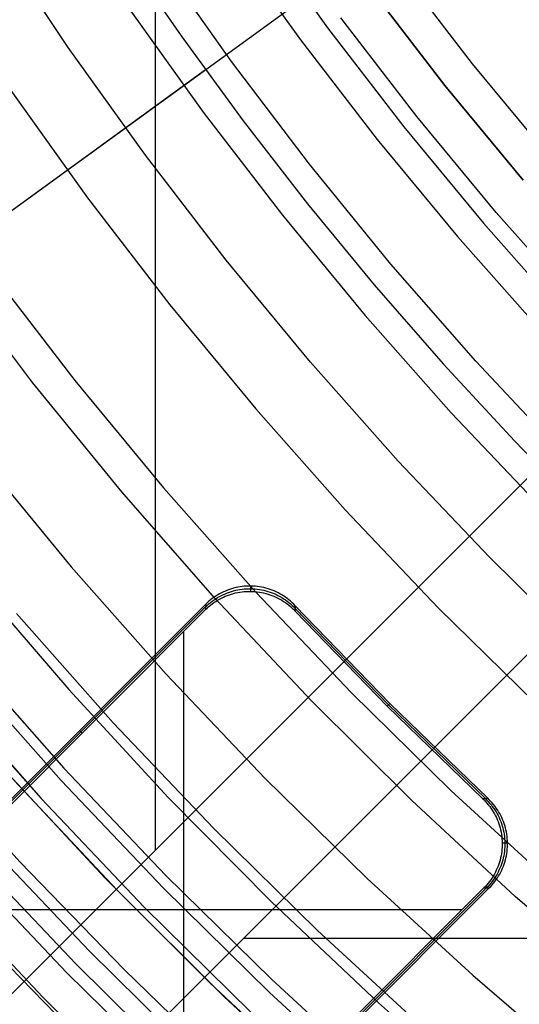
# Model space of a CAD drawing. Header units: millimetres. Extents: x 8929 to 10091, y -2708 to -1691.
# Tile 26 of 196: x 9458.58 to 9466.59, y -2108.4 to -2092.61. Entities that reach past the tile are written whole.
import ezdxf

# ---------------------------------------------------------------- set-up
doc = ezdxf.new("R2010")
doc.units = ezdxf.units.MM
for name, color, linetype in [('1', 7, 'Continuous'), ('COLOR EXT', 7, 'Continuous'), ('luz', 7, 'Continuous')]:
    doc.layers.add(name, color=color, linetype=linetype)

msp = doc.modelspace()

# ---------------------------------------------------------------- linework, layer by layer
at = {"layer": '1', "color": 7, "true_color": 0xffffff}
for p, q in [((9462.351, -2091.112, 208.403), (9463.519, -2092.742, 208.403)), ((9460.218, -2091.486, 206.672), (9461.172, -2092.873, 206.672)), ((9461.978, -2093.284, 70.904), (9460.785, -2091.594, 70.904)), ((9463.38, -2092.099, 208.385), (9448.819, -2102.678, 71.704)), ((9465.402, -2093.667, 206.567), (9464.202, -2092.108, 206.567)), ((9464.202, -2092.108, 208.385), (9465.402, -2093.667, 208.385)), ((9465.402, -2093.667, 207.476), (9464.202, -2092.108, 207.476)), ((9464.951, -2094.163, 208.385), (9463.734, -2092.582, 208.385)), ((9463.519, -2092.742, 208.403), (9464.741, -2094.331, 208.403)), ((9461.172, -2092.873, 206.672), (9462.166, -2094.232, 206.672)), ((9463.229, -2094.93, 70.904), (9461.978, -2093.284, 70.904)), ((9461.565, -2093.417, 206.672), (9446.974, -2104.019, 69.704)), ((9466.655, -2095.185, 206.567), (9465.402, -2093.667, 206.567)), ((9465.402, -2093.667, 208.385), (9466.655, -2095.185, 208.385)), ((9466.655, -2095.185, 207.476), (9465.402, -2093.667, 207.476)), ((9466.222, -2095.702, 208.385), (9464.951, -2094.163, 208.385)), ((9462.166, -2094.232, 206.672), (9463.198, -2095.562, 206.672)), ((9464.741, -2094.331, 208.403), (9466.018, -2095.876, 208.403)), ((9464.536, -2096.533, 70.904), (9463.229, -2094.93, 70.904)), ((9463.198, -2095.562, 206.672), (9464.267, -2096.861, 206.672)), ((9467.546, -2097.195, 208.385), (9466.222, -2095.702, 208.385)), ((9466.018, -2095.876, 208.403), (9467.348, -2097.377, 208.403)), ((9465.898, -2098.088, 70.904), (9464.536, -2096.533, 70.904)), ((9458.79, -2098.426, 76.403), (9457.42, -2096.623, 76.403)), ((9464.267, -2096.861, 206.672), (9465.373, -2098.13, 206.672)), ((9467.314, -2099.596, 70.904), (9465.898, -2098.088, 70.904)), ((9465.373, -2098.13, 206.672), (9466.515, -2099.366, 206.672)), ((9460.221, -2100.18, 76.403), (9458.79, -2098.426, 76.403)), ((9466.515, -2099.366, 206.672), (9467.691, -2100.571, 206.672)), ((9461.713, -2101.884, 76.403), (9460.221, -2100.18, 76.403)), ((9457.832, -2101.562, 44.653), (9459.369, -2103.349, 44.653)), ((9457.832, -2101.562, 44.653), (9459.369, -2103.349, 44.653)), ((9463.263, -2103.534, 76.403), (9461.713, -2101.884, 76.403)), ((9459.247, -2104.807, 138.188), (9457.666, -2103.022, 138.188)), ((9457.338, -2103.303, 46.153), (9458.929, -2105.099, 46.153)), ((9458.929, -2105.099, 53.153), (9457.338, -2103.303, 53.153)), ((9457.338, -2103.303, 49.653), (9458.929, -2105.099, 49.653)), ((9459.369, -2103.349, 44.653), (9460.966, -2105.081, 44.653)), ((9459.369, -2103.349, 44.653), (9460.966, -2105.081, 44.653)), ((9464.869, -2105.13, 76.403), (9463.263, -2103.534, 76.403)), ((9458.334, -2104.633, 60.904), (9459.955, -2106.372, 60.904)), ((9460.144, -2106.567, 42.804), (9458.49, -2104.806, 42.804)), ((9460.144, -2106.567, 51.854), (9458.49, -2104.806, 51.854)), ((9460.889, -2106.536, 138.188), (9459.247, -2104.807, 138.188)), ((9458.929, -2105.099, 46.153), (9460.581, -2106.839, 46.153)), ((9460.581, -2106.839, 53.153), (9458.929, -2105.099, 53.153)), ((9458.929, -2105.099, 49.653), (9460.581, -2106.839, 49.653)), ((9460.966, -2105.081, 44.653), (9462.622, -2106.756, 44.653)), ((9460.966, -2105.081, 44.653), (9462.622, -2106.756, 44.653)), ((9466.53, -2106.669, 76.403), (9464.869, -2105.13, 76.403)), ((9459.955, -2106.372, 60.904), (9461.634, -2108.054, 60.904)), ((9461.857, -2108.269, 42.804), (9460.144, -2106.567, 42.804)), ((9461.857, -2108.269, 51.854), (9460.144, -2106.567, 51.854)), ((9462.589, -2108.207, 138.188), (9460.889, -2106.536, 138.188)), ((9462.622, -2106.756, 44.653), (9464.336, -2108.373, 44.653)), ((9462.622, -2106.756, 44.653), (9464.336, -2108.373, 44.653)), ((9468.243, -2108.15, 76.403), (9466.53, -2106.669, 76.403)), ((9460.581, -2106.839, 46.153), (9462.292, -2108.521, 46.153)), ((9462.292, -2108.521, 53.153), (9460.581, -2106.839, 53.153)), ((9460.581, -2106.839, 49.653), (9462.292, -2108.521, 49.653)), ((9461.634, -2108.054, 60.904), (9463.37, -2109.678, 60.904)), ((9464.346, -2109.819, 138.188), (9462.589, -2108.207, 138.188)), ((9463.629, -2109.911, 42.804), (9461.857, -2108.269, 42.804)), ((9463.629, -2109.911, 51.854), (9461.857, -2108.269, 51.854)), ((9464.336, -2108.373, 44.653), (9466.104, -2109.93, 44.653)), ((9464.336, -2108.373, 44.653), (9466.104, -2109.93, 44.653))]:
    msp.add_line(p, q, dxfattribs=at)
at = {"layer": 'COLOR EXT', "color": 30, "true_color": 0xff8d00}
for p, q in [((9460.759, -2105.924, 21.604), (9460.759, -2059.121, 21.604)), ((9457.655, -2109.028, 21.604), (9484.535, -2082.148, 21.604)), ((9484.535, -2082.148, 25.604), (9457.655, -2109.028, 25.604)), ((9457.655, -2109.028, 23.604), (9484.535, -2082.148, 23.604)), ((9459.069, -2110.442, 25.604), (9485.949, -2083.562, 25.604)), ((9485.949, -2083.562, 21.604), (9459.069, -2110.442, 21.604)), ((9485.949, -2083.562, 23.604), (9459.069, -2110.442, 23.604)), ((9461.947, -2101.746, 19.504), (9461.914, -2101.758, 19.504)), ((9461.98, -2101.735, 19.504), (9461.947, -2101.746, 19.504)), ((9462.014, -2101.725, 19.504), (9461.98, -2101.735, 19.504)), ((9462.048, -2101.717, 19.504), (9462.014, -2101.725, 19.504)), ((9462.082, -2101.71, 19.504), (9462.048, -2101.717, 19.504)), ((9462.081, -2101.752, 17.501), (9462.115, -2101.746, 17.501)), ((9462.116, -2101.704, 19.504), (9462.082, -2101.71, 19.504)), ((9462.115, -2101.746, 17.501), (9462.15, -2101.741, 17.501)), ((9462.151, -2101.699, 19.504), (9462.116, -2101.704, 19.504)), ((9462.15, -2101.741, 17.501), (9462.184, -2101.738, 17.5)), ((9462.185, -2101.695, 19.504), (9462.151, -2101.699, 19.504)), ((9462.184, -2101.738, 17.5), (9462.219, -2101.735, 17.5)), ((9462.22, -2101.693, 19.504), (9462.185, -2101.695, 19.504)), ((9462.219, -2101.735, 17.5), (9462.254, -2101.734, 17.5)), ((9462.255, -2101.691, 19.504), (9462.22, -2101.693, 19.504)), ((9462.254, -2101.734, 17.5), (9462.289, -2101.734, 17.5)), ((9462.29, -2101.691, 19.504), (9462.255, -2101.691, 19.504)), ((9462.288, -2101.777, 15.504), (9462.29, -2101.691, 19.504)), ((9462.289, -2101.734, 17.5), (9462.324, -2101.735, 17.5)), ((9462.325, -2101.693, 19.504), (9462.29, -2101.691, 19.504)), ((9462.324, -2101.735, 17.5), (9462.359, -2101.738, 17.5)), ((9462.36, -2101.695, 19.504), (9462.325, -2101.693, 19.504)), ((9462.359, -2101.738, 17.5), (9462.393, -2101.741, 17.5)), ((9462.394, -2101.699, 19.504), (9462.36, -2101.695, 19.504)), ((9462.393, -2101.741, 17.5), (9462.428, -2101.746, 17.501)), ((9462.429, -2101.703, 19.504), (9462.394, -2101.699, 19.504)), ((9462.428, -2101.746, 17.501), (9462.462, -2101.752, 17.501)), ((9462.463, -2101.709, 19.504), (9462.429, -2101.703, 19.504)), ((9462.497, -2101.717, 19.504), (9462.463, -2101.709, 19.504)), ((9462.531, -2101.725, 19.504), (9462.497, -2101.717, 19.504)), ((9462.565, -2101.735, 19.504), (9462.531, -2101.725, 19.504)), ((9462.598, -2101.745, 19.504), (9462.565, -2101.735, 19.504)), ((9462.631, -2101.757, 19.504), (9462.598, -2101.745, 19.504)), ((9461.671, -2101.893, 19.504), (9461.644, -2101.914, 19.504)), ((9461.699, -2101.872, 19.504), (9461.671, -2101.893, 19.504)), ((9461.728, -2101.853, 19.504), (9461.699, -2101.872, 19.504)), ((9461.699, -2101.915, 17.504), (9461.727, -2101.895, 17.504)), ((9461.727, -2101.895, 17.504), (9461.757, -2101.877, 17.504)), ((9461.758, -2101.834, 19.504), (9461.728, -2101.853, 19.504)), ((9461.756, -2101.919, 15.504), (9461.786, -2101.902, 15.504)), ((9461.757, -2101.877, 17.504), (9461.787, -2101.859, 17.503)), ((9461.788, -2101.817, 19.504), (9461.758, -2101.834, 19.504)), ((9461.786, -2101.902, 15.504), (9461.817, -2101.886, 15.504)), ((9461.787, -2101.859, 17.503), (9461.818, -2101.843, 17.503)), ((9461.819, -2101.8, 19.504), (9461.788, -2101.817, 19.504)), ((9461.817, -2101.886, 15.504), (9461.849, -2101.87, 15.504)), ((9461.818, -2101.843, 17.503), (9461.849, -2101.828, 17.502)), ((9461.85, -2101.785, 19.504), (9461.819, -2101.8, 19.504)), ((9461.849, -2101.828, 17.502), (9461.881, -2101.814, 17.502)), ((9461.849, -2101.87, 15.504), (9461.88, -2101.856, 15.504)), ((9461.882, -2101.771, 19.504), (9461.85, -2101.785, 19.504)), ((9461.88, -2101.856, 15.504), (9461.913, -2101.843, 15.504)), ((9461.881, -2101.814, 17.502), (9461.913, -2101.8, 17.502)), ((9461.914, -2101.758, 19.504), (9461.882, -2101.771, 19.504)), ((9461.913, -2101.8, 17.502), (9461.946, -2101.788, 17.502)), ((9461.913, -2101.843, 15.504), (9461.945, -2101.831, 15.504)), ((9461.945, -2101.831, 15.504), (9461.979, -2101.82, 15.504)), ((9461.946, -2101.788, 17.502), (9461.979, -2101.778, 17.501)), ((9461.979, -2101.778, 17.501), (9462.013, -2101.768, 17.501)), ((9461.979, -2101.82, 15.504), (9462.012, -2101.811, 15.504)), ((9462.012, -2101.811, 15.504), (9462.046, -2101.802, 15.504)), ((9462.013, -2101.768, 17.501), (9462.047, -2101.76, 17.501)), ((9462.046, -2101.802, 15.504), (9462.08, -2101.795, 15.504)), ((9462.047, -2101.76, 17.501), (9462.081, -2101.752, 17.501)), ((9462.08, -2101.795, 15.504), (9462.114, -2101.789, 15.504)), ((9462.114, -2101.789, 15.504), (9462.149, -2101.784, 15.504)), ((9462.149, -2101.784, 15.504), (9462.183, -2101.78, 15.504)), ((9462.183, -2101.78, 15.504), (9462.218, -2101.778, 15.504)), ((9462.218, -2101.778, 15.504), (9462.253, -2101.777, 15.504)), ((9462.253, -2101.777, 15.504), (9462.288, -2101.777, 15.504)), ((9462.288, -2101.777, 15.504), (9462.323, -2101.778, 15.504)), ((9462.323, -2101.778, 15.504), (9462.358, -2101.78, 15.504)), ((9462.358, -2101.78, 15.504), (9462.392, -2101.784, 15.504)), ((9462.392, -2101.784, 15.504), (9462.427, -2101.789, 15.504)), ((9462.427, -2101.789, 15.504), (9462.461, -2101.795, 15.504)), ((9462.461, -2101.795, 15.504), (9462.495, -2101.802, 15.504)), ((9462.462, -2101.752, 17.501), (9462.496, -2101.759, 17.501)), ((9462.495, -2101.802, 15.504), (9462.529, -2101.81, 15.504)), ((9462.496, -2101.759, 17.501), (9462.53, -2101.768, 17.501)), ((9462.529, -2101.81, 15.504), (9462.563, -2101.82, 15.504)), ((9462.53, -2101.768, 17.501), (9462.564, -2101.777, 17.501)), ((9462.563, -2101.82, 15.504), (9462.596, -2101.831, 15.504)), ((9462.564, -2101.777, 17.501), (9462.597, -2101.788, 17.501)), ((9462.596, -2101.831, 15.504), (9462.629, -2101.842, 15.504)), ((9462.597, -2101.788, 17.501), (9462.63, -2101.8, 17.502)), ((9462.629, -2101.842, 15.504), (9462.661, -2101.855, 15.504)), ((9462.63, -2101.8, 17.502), (9462.662, -2101.813, 17.502)), ((9462.663, -2101.77, 19.504), (9462.631, -2101.757, 19.504)), ((9462.661, -2101.855, 15.504), (9462.693, -2101.87, 15.504)), ((9462.662, -2101.813, 17.502), (9462.694, -2101.827, 17.502)), ((9462.695, -2101.785, 19.504), (9462.663, -2101.77, 19.504)), ((9462.693, -2101.87, 15.504), (9462.724, -2101.885, 15.504)), ((9462.694, -2101.827, 17.502), (9462.725, -2101.842, 17.502)), ((9462.726, -2101.8, 19.504), (9462.695, -2101.785, 19.504)), ((9462.724, -2101.885, 15.504), (9462.755, -2101.901, 15.504)), ((9462.725, -2101.842, 17.502), (9462.756, -2101.859, 17.503)), ((9462.757, -2101.816, 19.504), (9462.726, -2101.8, 19.504)), ((9462.755, -2101.901, 15.504), (9462.785, -2101.919, 15.504)), ((9462.756, -2101.859, 17.503), (9462.786, -2101.876, 17.503)), ((9462.787, -2101.834, 19.504), (9462.757, -2101.816, 19.504)), ((9462.786, -2101.876, 17.503), (9462.816, -2101.895, 17.504)), ((9462.817, -2101.852, 19.504), (9462.787, -2101.834, 19.504)), ((9462.816, -2101.895, 17.504), (9462.845, -2101.914, 17.504)), ((9462.846, -2101.872, 19.504), (9462.817, -2101.852, 19.504)), ((9462.874, -2101.892, 19.504), (9462.846, -2101.872, 19.504)), ((9462.901, -2101.913, 19.504), (9462.874, -2101.892, 19.504)), ((9461.565, -2102.027, 17.504), (9457.56, -2106.031, 17.504)), ((9461.566, -2101.984, 19.504), (9457.562, -2105.988, 19.504)), ((9461.566, -2101.984, 19.504), (9461.564, -2102.069, 15.504)), ((9461.564, -2102.069, 15.504), (9461.589, -2102.045, 15.504)), ((9461.565, -2102.027, 17.507), (9461.59, -2102.002, 17.506)), ((9461.591, -2101.96, 19.504), (9461.566, -2101.984, 19.504)), ((9461.589, -2102.045, 15.504), (9461.615, -2102.022, 15.504)), ((9461.59, -2102.002, 17.506), (9461.616, -2101.979, 17.506)), ((9461.617, -2101.936, 19.504), (9461.591, -2101.96, 19.504)), ((9461.615, -2102.022, 15.504), (9461.642, -2101.999, 15.504)), ((9461.616, -2101.979, 17.506), (9461.643, -2101.957, 17.505)), ((9461.644, -2101.914, 19.504), (9461.617, -2101.936, 19.504)), ((9461.642, -2101.999, 15.504), (9461.67, -2101.978, 15.504)), ((9461.643, -2101.957, 17.505), (9461.67, -2101.935, 17.505)), ((9461.67, -2101.935, 17.505), (9461.699, -2101.915, 17.504)), ((9461.67, -2101.978, 15.504), (9461.698, -2101.957, 15.504)), ((9461.698, -2101.957, 15.504), (9461.727, -2101.938, 15.504)), ((9461.727, -2101.938, 15.504), (9461.756, -2101.919, 15.504)), ((9462.785, -2101.919, 15.504), (9462.815, -2101.937, 15.504)), ((9462.815, -2101.937, 15.504), (9462.844, -2101.956, 15.504)), ((9462.844, -2101.956, 15.504), (9462.872, -2101.977, 15.504)), ((9462.845, -2101.914, 17.504), (9462.873, -2101.934, 17.504)), ((9462.872, -2101.977, 15.504), (9462.899, -2101.998, 15.504)), ((9462.873, -2101.934, 17.504), (9462.9, -2101.956, 17.505)), ((9462.899, -2101.998, 15.504), (9462.926, -2102.021, 15.504)), ((9462.9, -2101.956, 17.505), (9462.927, -2101.978, 17.505)), ((9462.928, -2101.936, 19.504), (9462.901, -2101.913, 19.504)), ((9462.926, -2102.021, 15.504), (9462.952, -2102.044, 15.504)), ((9462.927, -2101.978, 17.505), (9462.953, -2102.001, 17.506)), ((9462.954, -2101.959, 19.504), (9462.928, -2101.936, 19.504)), ((9462.952, -2102.044, 15.504), (9462.977, -2102.068, 15.504)), ((9462.953, -2102.001, 17.506), (9462.978, -2102.026, 17.506)), ((9462.979, -2101.983, 19.504), (9462.954, -2101.959, 19.504)), ((9462.978, -2102.026, 17.506), (9463.002, -2102.051, 17.507)), ((9463.003, -2102.008, 19.504), (9462.979, -2101.983, 19.504)), ((9463.003, -2102.008, 19.504), (9463.001, -2102.093, 15.504)), ((9464.499, -2103.598, 17.504), (9463.002, -2102.051, 17.504)), ((9464.52, -2103.577, 19.504), (9463.003, -2102.008, 19.504)), ((9457.559, -2106.075, 15.504), (9461.564, -2102.069, 15.504)), ((9462.977, -2102.068, 15.504), (9463.001, -2102.093, 15.504)), ((9463.001, -2102.093, 15.504), (9464.478, -2103.619, 15.504)), ((9461.214, -2111.223, 15.504), (9461.214, -2102.42, 15.504)), ((9464.52, -2103.577, 19.504), (9464.478, -2103.619, 15.504)), ((9464.478, -2103.619, 15.504), (9466.004, -2105.095, 15.504)), ((9466.046, -2105.094, 17.504), (9464.499, -2103.598, 17.504)), ((9466.088, -2105.093, 19.504), (9464.52, -2103.577, 19.504)), ((9459.584, -2104.05, 15.504), (9459.542, -2104.008, 19.504)), ((9466.004, -2105.095, 15.504), (9466.088, -2105.093, 19.504)), ((9466.004, -2105.095, 15.504), (9466.029, -2105.12, 15.504)), ((9466.029, -2105.12, 15.504), (9466.053, -2105.145, 15.504)), ((9466.046, -2105.094, 17.507), (9466.071, -2105.119, 17.506)), ((9466.053, -2105.145, 15.504), (9466.076, -2105.171, 15.504)), ((9466.071, -2105.119, 17.506), (9466.095, -2105.144, 17.506)), ((9466.076, -2105.171, 15.504), (9466.098, -2105.197, 15.504)), ((9466.113, -2105.118, 19.504), (9466.088, -2105.093, 19.504)), ((9466.095, -2105.144, 17.506), (9466.119, -2105.17, 17.505)), ((9466.098, -2105.197, 15.504), (9466.12, -2105.225, 15.504)), ((9466.138, -2105.143, 19.504), (9466.113, -2105.118, 19.504)), ((9466.119, -2105.17, 17.505), (9466.141, -2105.196, 17.505)), ((9466.161, -2105.169, 19.504), (9466.138, -2105.143, 19.504)), ((9466.141, -2105.196, 17.505), (9466.162, -2105.224, 17.504)), ((9466.183, -2105.195, 19.504), (9466.161, -2105.169, 19.504)), ((9466.205, -2105.223, 19.504), (9466.183, -2105.195, 19.504)), ((9466.12, -2105.225, 15.504), (9466.14, -2105.253, 15.504)), ((9466.14, -2105.253, 15.504), (9466.16, -2105.282, 15.504)), ((9466.16, -2105.282, 15.504), (9466.178, -2105.312, 15.504)), ((9466.162, -2105.224, 17.504), (9466.183, -2105.252, 17.504)), ((9466.178, -2105.312, 15.504), (9466.196, -2105.342, 15.504)), ((9466.183, -2105.252, 17.504), (9466.202, -2105.281, 17.504)), ((9466.196, -2105.342, 15.504), (9466.212, -2105.373, 15.504)), ((9466.202, -2105.281, 17.504), (9466.221, -2105.311, 17.503)), ((9466.225, -2105.251, 19.504), (9466.205, -2105.223, 19.504)), ((9466.212, -2105.373, 15.504), (9466.227, -2105.404, 15.504)), ((9466.221, -2105.311, 17.503), (9466.238, -2105.341, 17.503)), ((9466.245, -2105.28, 19.504), (9466.225, -2105.251, 19.504)), ((9466.238, -2105.341, 17.503), (9466.254, -2105.372, 17.502)), ((9466.263, -2105.31, 19.504), (9466.245, -2105.28, 19.504)), ((9466.254, -2105.372, 17.502), (9466.27, -2105.403, 17.502)), ((9466.281, -2105.34, 19.504), (9466.263, -2105.31, 19.504)), ((9466.297, -2105.371, 19.504), (9466.281, -2105.34, 19.504)), ((9466.312, -2105.402, 19.504), (9466.297, -2105.371, 19.504)), ((9466.227, -2105.404, 15.504), (9466.241, -2105.436, 15.504)), ((9466.241, -2105.436, 15.504), (9466.254, -2105.468, 15.504)), ((9466.254, -2105.468, 15.504), (9466.266, -2105.501, 15.504)), ((9466.266, -2105.501, 15.504), (9466.277, -2105.534, 15.504)), ((9466.27, -2105.403, 17.502), (9466.284, -2105.435, 17.502)), ((9466.277, -2105.534, 15.504), (9466.286, -2105.568, 15.504)), ((9466.284, -2105.435, 17.502), (9466.297, -2105.467, 17.502)), ((9466.297, -2105.467, 17.502), (9466.309, -2105.5, 17.501)), ((9466.309, -2105.5, 17.501), (9466.319, -2105.533, 17.501)), ((9466.326, -2105.434, 19.504), (9466.312, -2105.402, 19.504)), ((9466.319, -2105.533, 17.501), (9466.329, -2105.567, 17.501)), ((9466.339, -2105.466, 19.504), (9466.326, -2105.434, 19.504)), ((9466.351, -2105.499, 19.504), (9466.339, -2105.466, 19.504)), ((9466.362, -2105.532, 19.504), (9466.351, -2105.499, 19.504)), ((9466.372, -2105.566, 19.504), (9466.362, -2105.532, 19.504)), ((9466.286, -2105.568, 15.504), (9466.295, -2105.602, 15.504)), ((9466.295, -2105.602, 15.504), (9466.302, -2105.636, 15.504)), ((9466.302, -2105.636, 15.504), (9466.308, -2105.67, 15.504)), ((9466.308, -2105.67, 15.504), (9466.313, -2105.705, 15.504)), ((9466.329, -2105.567, 17.501), (9466.337, -2105.601, 17.501)), ((9466.337, -2105.601, 17.501), (9466.345, -2105.635, 17.501)), ((9466.345, -2105.635, 17.501), (9466.351, -2105.669, 17.501)), ((9466.351, -2105.669, 17.501), (9466.355, -2105.704, 17.5)), ((9466.38, -2105.6, 19.504), (9466.372, -2105.566, 19.504)), ((9466.387, -2105.634, 19.504), (9466.38, -2105.6, 19.504)), ((9466.393, -2105.668, 19.504), (9466.387, -2105.634, 19.504)), ((9466.398, -2105.703, 19.504), (9466.393, -2105.668, 19.504)), ((9466.313, -2105.705, 15.504), (9466.317, -2105.739, 15.504)), ((9466.317, -2105.739, 15.504), (9466.319, -2105.774, 15.504)), ((9466.319, -2105.774, 15.504), (9466.32, -2105.809, 15.504)), ((9466.32, -2105.844, 15.504), (9466.319, -2105.879, 15.504)), ((9466.32, -2105.809, 15.504), (9466.405, -2105.807, 19.504)), ((9466.32, -2105.809, 15.504), (9466.32, -2105.844, 15.504)), ((9466.355, -2105.704, 17.5), (9466.359, -2105.738, 17.5)), ((9466.359, -2105.738, 17.5), (9466.362, -2105.773, 17.5)), ((9466.363, -2105.843, 17.5), (9466.361, -2105.878, 17.5)), ((9466.362, -2105.773, 17.5), (9466.363, -2105.808, 17.5)), ((9466.363, -2105.808, 17.5), (9466.363, -2105.843, 17.5)), ((9466.402, -2105.737, 19.504), (9466.398, -2105.703, 19.504)), ((9466.404, -2105.772, 19.504), (9466.402, -2105.737, 19.504)), ((9466.405, -2105.807, 19.504), (9466.404, -2105.772, 19.504)), ((9466.404, -2105.877, 19.504), (9466.405, -2105.842, 19.504)), ((9466.405, -2105.842, 19.504), (9466.405, -2105.807, 19.504)), ((9466.308, -2105.982, 15.504), (9466.302, -2106.017, 15.504)), ((9466.313, -2105.948, 15.504), (9466.308, -2105.982, 15.504)), ((9466.316, -2105.913, 15.504), (9466.313, -2105.948, 15.504)), ((9466.319, -2105.879, 15.504), (9466.316, -2105.913, 15.504)), ((9466.35, -2105.982, 17.501), (9466.344, -2106.016, 17.501)), ((9466.355, -2105.947, 17.501), (9466.35, -2105.982, 17.501)), ((9466.359, -2105.912, 17.5), (9466.355, -2105.947, 17.501)), ((9466.361, -2105.878, 17.5), (9466.359, -2105.912, 17.5)), ((9466.387, -2106.015, 19.504), (9466.393, -2105.981, 19.504)), ((9466.393, -2105.981, 19.504), (9466.398, -2105.946, 19.504)), ((9466.398, -2105.946, 19.504), (9466.402, -2105.911, 19.504)), ((9466.402, -2105.911, 19.504), (9466.404, -2105.877, 19.504)), ((9466.266, -2106.151, 15.504), (9466.254, -2106.184, 15.504)), ((9466.276, -2106.118, 15.504), (9466.266, -2106.151, 15.504)), ((9466.286, -2106.085, 15.504), (9466.276, -2106.118, 15.504)), ((9466.294, -2106.051, 15.504), (9466.286, -2106.085, 15.504)), ((9466.302, -2106.017, 15.504), (9466.294, -2106.051, 15.504)), ((9466.308, -2106.151, 17.502), (9466.296, -2106.183, 17.502)), ((9466.319, -2106.117, 17.501), (9466.308, -2106.151, 17.502)), ((9466.329, -2106.084, 17.501), (9466.319, -2106.117, 17.501)), ((9466.337, -2106.05, 17.501), (9466.329, -2106.084, 17.501)), ((9466.344, -2106.016, 17.501), (9466.337, -2106.05, 17.501)), ((9466.339, -2106.182, 19.504), (9466.351, -2106.15, 19.504)), ((9466.351, -2106.15, 19.504), (9466.362, -2106.116, 19.504)), ((9466.362, -2106.116, 19.504), (9466.371, -2106.083, 19.504)), ((9466.371, -2106.083, 19.504), (9466.38, -2106.049, 19.504)), ((9466.38, -2106.049, 19.504), (9466.387, -2106.015, 19.504)), ((9466.195, -2106.31, 15.504), (9466.177, -2106.341, 15.504)), ((9466.211, -2106.28, 15.504), (9466.195, -2106.31, 15.504)), ((9466.226, -2106.248, 15.504), (9466.211, -2106.28, 15.504)), ((9466.237, -2106.31, 17.503), (9466.22, -2106.34, 17.504)), ((9466.241, -2106.216, 15.504), (9466.226, -2106.248, 15.504)), ((9466.254, -2106.279, 17.503), (9466.237, -2106.31, 17.503)), ((9466.254, -2106.184, 15.504), (9466.241, -2106.216, 15.504)), ((9466.269, -2106.247, 17.502), (9466.254, -2106.279, 17.503)), ((9466.263, -2106.339, 19.504), (9466.28, -2106.309, 19.504)), ((9466.283, -2106.216, 17.502), (9466.269, -2106.247, 17.502)), ((9466.28, -2106.309, 19.504), (9466.297, -2106.278, 19.504)), ((9466.296, -2106.183, 17.502), (9466.283, -2106.216, 17.502)), ((9466.297, -2106.278, 19.504), (9466.312, -2106.247, 19.504)), ((9466.312, -2106.247, 19.504), (9466.326, -2106.215, 19.504)), ((9466.326, -2106.215, 19.504), (9466.339, -2106.182, 19.504)), ((9466.075, -2106.481, 15.504), (9466.052, -2106.507, 15.504)), ((9466.097, -2106.455, 15.504), (9466.075, -2106.481, 15.504)), ((9466.118, -2106.481, 17.506), (9466.094, -2106.507, 17.506)), ((9466.119, -2106.427, 15.504), (9466.097, -2106.455, 15.504)), ((9466.14, -2106.454, 17.505), (9466.118, -2106.481, 17.506)), ((9466.139, -2106.399, 15.504), (9466.119, -2106.427, 15.504)), ((9466.137, -2106.506, 19.504), (9466.16, -2106.48, 19.504)), ((9466.159, -2106.37, 15.504), (9466.139, -2106.399, 15.504)), ((9466.162, -2106.426, 17.505), (9466.14, -2106.454, 17.505)), ((9466.177, -2106.341, 15.504), (9466.159, -2106.37, 15.504)), ((9466.16, -2106.48, 19.504), (9466.183, -2106.453, 19.504)), ((9466.182, -2106.398, 17.504), (9466.162, -2106.426, 17.505)), ((9466.201, -2106.369, 17.504), (9466.182, -2106.398, 17.504)), ((9466.183, -2106.453, 19.504), (9466.204, -2106.426, 19.504)), ((9466.22, -2106.34, 17.504), (9466.201, -2106.369, 17.504)), ((9466.204, -2106.426, 19.504), (9466.225, -2106.397, 19.504)), ((9466.225, -2106.397, 19.504), (9466.244, -2106.369, 19.504)), ((9466.244, -2106.369, 19.504), (9466.263, -2106.339, 19.504)), ((9466.027, -2106.532, 15.504), (9462.022, -2110.538, 15.504)), ((9462.065, -2110.536, 17.504), (9466.07, -2106.532, 17.504)), ((9462.109, -2110.535, 19.504), (9466.113, -2106.531, 19.504)), ((9466.052, -2106.507, 15.504), (9466.027, -2106.532, 15.504)), ((9466.027, -2106.532, 15.504), (9466.113, -2106.531, 19.504)), ((9466.094, -2106.507, 17.506), (9466.07, -2106.532, 17.507)), ((9466.113, -2106.531, 19.504), (9466.137, -2106.506, 19.504)), ((9465.677, -2106.883, 15.504), (9456.874, -2106.883, 15.504)), ((9462.173, -2107.338, 21.604), (9508.976, -2107.338, 21.604)), ((9459.351, -2108.746, 15.504), (9458.194, -2107.561, 15.504))]:
    msp.add_line(p, q, dxfattribs=at)
at = {"layer": 'luz', "color": 7, "true_color": 0xffffff}
for p, q in [((9459.362, -2093.057, -28.064), (9458.187, -2091.289, -28.064)), ((9461.914, -2091.296, -27.309), (9463.087, -2092.935, -27.309)), ((9464.651, -2091.774, -26.246), (9465.839, -2093.319, -26.246)), ((9460.311, -2092.402, -28.372), (9461.524, -2094.096, -28.372)), ((9460.599, -2094.783, -28.064), (9459.362, -2093.057, -28.064)), ((9463.087, -2092.935, -27.309), (9464.317, -2094.533, -27.309)), ((9465.839, -2093.319, -26.246), (9467.081, -2094.821, -26.246)), ((9458.414, -2093.712, -27.757), (9459.673, -2095.47, -27.757)), ((9461.524, -2094.096, -28.372), (9462.795, -2095.747, -28.372)), ((9464.317, -2094.533, -27.309), (9465.601, -2096.087, -27.309)), ((9461.893, -2096.465, -28.064), (9460.599, -2094.783, -28.064)), ((9459.673, -2095.47, -27.757), (9460.992, -2097.184, -27.757)), ((9462.795, -2095.747, -28.372), (9464.122, -2097.353, -28.372)), ((9465.601, -2096.087, -27.309), (9466.938, -2097.596, -27.309)), ((9463.246, -2098.102, -28.064), (9461.893, -2096.465, -28.064)), ((9458.11, -2096.631, -28.82), (9459.47, -2098.398, -28.82)), ((9460.992, -2097.184, -27.757), (9462.37, -2098.852, -27.757)), ((9464.122, -2097.353, -28.372), (9465.503, -2098.912, -28.372)), ((9464.653, -2099.691, -28.064), (9463.246, -2098.102, -28.064)), ((9459.47, -2098.398, -28.82), (9460.89, -2100.117, -28.82)), ((9462.37, -2098.852, -27.757), (9463.804, -2100.471, -27.757)), ((9465.503, -2098.912, -28.372), (9466.937, -2100.423, -28.372)), ((9457.947, -2099.612, -29.883), (9459.411, -2101.383, -29.883)), ((9466.115, -2101.231, -28.064), (9464.653, -2099.691, -28.064)), ((9460.89, -2100.117, -28.82), (9462.369, -2101.787, -28.82)), ((9463.804, -2100.471, -27.757), (9465.293, -2102.039, -27.757)), ((9467.629, -2102.719, -28.064), (9466.115, -2101.231, -28.064)), ((9459.411, -2101.383, -29.883), (9460.934, -2103.103, -29.883)), ((9462.369, -2101.787, -28.82), (9463.904, -2103.404, -28.82)), ((9465.293, -2102.039, -27.757), (9466.836, -2103.555, -27.757)), ((9460.084, -2103.882, -29.575), (9458.534, -2102.133, -29.575)), ((9457.717, -2102.832, -29.289), (9459.292, -2104.609, -29.289)), ((9460.934, -2103.103, -29.883), (9462.516, -2104.769, -29.883)), ((9463.904, -2103.404, -28.82), (9465.495, -2104.967, -28.82)), ((9461.694, -2105.577, -29.575), (9460.084, -2103.882, -29.575)), ((9456.979, -2104.332, -26.421), (9458.588, -2106.114, -26.421)), ((9459.292, -2104.609, -29.289), (9460.926, -2106.331, -29.289)), ((9462.516, -2104.769, -29.883), (9464.154, -2106.379, -29.883)), ((9465.495, -2104.967, -28.82), (9467.138, -2106.475, -28.82)), ((9463.36, -2107.215, -29.575), (9461.694, -2105.577, -29.575)), ((9459.697, -2107.54, -26.457), (9458.021, -2105.775, -26.457)), ((9457.8, -2105.978, -30.696), (9459.483, -2107.75, -30.696)), ((9459.34, -2107.89, -25.957), (9457.652, -2106.113, -25.957)), ((9459.34, -2107.89, -23.196), (9457.652, -2106.113, -23.196)), ((9457.652, -2106.113, -24.577), (9459.34, -2107.89, -24.577)), ((9458.588, -2106.114, -26.421), (9460.256, -2107.841, -26.421)), ((9460.926, -2106.331, -29.289), (9462.62, -2107.995, -29.289)), ((9464.154, -2106.379, -29.883), (9465.847, -2107.932, -29.883)), ((9458.948, -2108.276, -31.218), (9457.247, -2106.485, -31.218)), ((9465.083, -2108.795, -29.575), (9463.36, -2107.215, -29.575)), ((9461.432, -2109.246, -26.457), (9459.697, -2107.54, -26.457)), ((9461.088, -2109.608, -25.957), (9459.34, -2107.89, -25.957)), ((9461.088, -2109.608, -23.196), (9459.34, -2107.89, -23.196)), ((9459.34, -2107.89, -24.577), (9461.088, -2109.608, -24.577)), ((9459.483, -2107.75, -30.696), (9461.226, -2109.463, -30.696)), ((9460.256, -2107.841, -26.421), (9461.983, -2109.509, -26.421)), ((9462.62, -2107.995, -29.289), (9464.369, -2109.6, -29.289)), ((9465.847, -2107.932, -29.883), (9467.593, -2109.425, -29.883)), ((9460.709, -2110.007, -31.218), (9458.948, -2108.276, -31.218))]:
    msp.add_line(p, q, dxfattribs=at)

doc.saveas('drawing.dxf')
